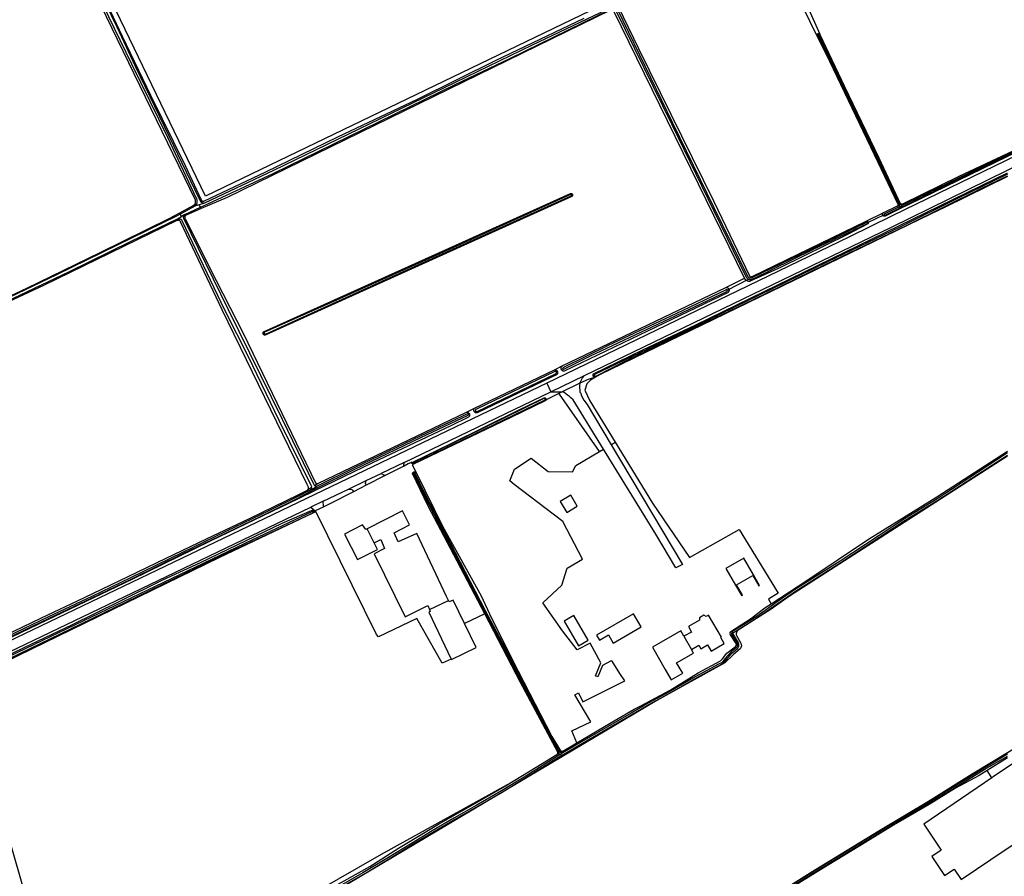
# Model space of a CAD drawing. Header units: metres. Extents: x 174423 to 175128, y 462196 to 462742.
# Tile 26 of 137: x 175054.81 to 175058.27, y 462716.99 to 462720. Entities that reach past the tile are written whole.
import ezdxf

# ---------------------------------------------------------------- set-up
doc = ezdxf.new("R2010")
doc.units = ezdxf.units.M
doc.layers.add('N-XX-AL-LIJN_0.20-G', color=7, linetype='Continuous', lineweight=25)

# ---------------------------------------------------------------- blocks, each defined once
blk = doc.blocks.new('Situatie')
at = {"lineweight": -3}
for p, q in [((-0.592, 5.7521), (-0.6012, 5.7487)), ((0.7001, 5.7739), (0.7039, 5.7758)), ((-0.6757, 5.7069), (-0.6784, 5.7108)), ((-0.6211, 5.7358), (-0.6757, 5.7069)), ((-0.6592, 5.7053), (-0.6041, 5.7315)), ((-0.602, 5.7271), (-0.6565, 5.702)), ((-0.6253, 5.7398), (-0.6178, 5.7426)), ((-0.6083, 5.7402), (-0.6211, 5.7358)), ((-0.6041, 5.7315), (-0.6083, 5.7402)), ((-0.602, 5.7271), (-0.6041, 5.7315)), ((1.8462, 5.7361), (1.8513, 5.7382)), ((1.8495, 5.7311), (1.8554, 5.734)), ((1.8554, 5.734), (1.8621, 5.7372)), ((1.8554, 5.734), (1.8574, 5.7299)), ((1.8562, 5.7403), (1.8636, 5.7431)), ((1.8574, 5.7299), (1.8587, 5.7274)), ((-0.6853, 5.6849), (-0.6761, 5.6904)), ((-0.6844, 5.6906), (-0.6704, 5.6987)), ((-0.6704, 5.6987), (-0.6757, 5.7069)), ((-0.6592, 5.7053), (-0.6704, 5.6987)), ((-0.6565, 5.702), (-0.6633, 5.698)), ((1.7985, 5.7045), (1.7402, 5.6769)), ((1.7402, 5.6769), (1.7428, 5.6786)), ((1.7944, 5.7026), (1.7985, 5.7045)), ((1.2423, 5.4496), (1.3087, 5.4816)), ((1.2469, 5.44), (1.322, 5.4787)), ((1.2469, 5.44), (1.2528, 5.4436)), ((-0.384, 5.287), (-0.3795, 5.2884)), ((0.6403, 5.1599), (0.6679, 5.1732)), ((0.6644, 5.1611), (0.6702, 5.1638)), ((0.6467, 5.153), (0.6501, 5.1547)), ((0.7763, 5.1378), (0.7807, 5.1394)), ((0.7298, 5.1122), (0.6678, 5.0822)), ((0.6099, 5.0585), (0.6078, 5.0575)), ((0.3307, 5.0109), (0.3591, 5.0246)), ((0.3376, 5.0036), (0.3412, 5.0051)), ((0.3578, 5.0138), (0.3624, 5.0157)), ((0.1118, 4.8344), (0.0314, 4.7957)), ((0.1429, 4.8318), (0.1412, 4.8311)), ((0.1461, 4.8006), (0.1473, 4.7978)), ((-0.2131, 4.7459), (-0.2274, 4.7369)), ((-0.2163, 4.7382), (-0.2054, 4.7441)), ((-0.2054, 4.7441), (-0.203, 4.7397)), ((-0.2026, 4.7527), (-0.191, 4.7599)), ((-0.0842, 4.7401), (-0.0215, 4.7702)), ((-0.2002, 4.7353), (-0.203, 4.7397)), ((-0.1725, 4.6976), (-0.2158, 4.6768)), ((-0.208, 4.6604), (-0.2036, 4.6631)), ((0.0064, 4.5511), (-0.0184, 4.6004)), ((0.2007, 4.3174), (0.2681, 4.3486)), ((1.0954, 4.2228), (1.1215, 4.177)), ((0.6559, 3.8113), (0.6491, 3.8069)), ((0.6627, 3.8086), (0.6514, 3.8019)), ((0.6692, 3.819), (0.6622, 3.8146)), ((0.67, 3.8129), (0.6627, 3.8086)), ((0.6627, 3.8086), (0.6654, 3.8044)), ((0.6654, 3.8044), (0.6682, 3.7999)), ((2.1769, 3.7254), (2.1606, 3.7506))]:
    blk.add_line(p, q, dxfattribs=at)
for points in [[(1.1181, 6.5927), (-0.5858, 5.7699), (-0.9787, 6.5856)], [(-0.9965, 6.5806), (-0.8793, 6.3325), (-0.7795, 6.1253), (-0.6574, 5.8777), (-0.6019, 5.7578), (-0.6017, 5.7572), (-0.6011, 5.7562), (-0.6004, 5.7552), (-0.5996, 5.7543), (-0.5987, 5.7536), (-0.5977, 5.753), (-0.5966, 5.7525), (-0.5955, 5.7522), (-0.5943, 5.752), (-0.5932, 5.752), (-0.592, 5.7521), (-0.3743, 5.8561), (-0.1213, 5.9792), (0.1592, 6.1109), (0.4348, 6.2479), (0.7443, 6.3955)], [(-1.569, 5.2806), (-1.2145, 5.447), (-0.9541, 5.5738), (-0.7138, 5.6915), (-0.6784, 5.7108), (-0.6253, 5.7398), (-0.6243, 5.7413), (-0.6233, 5.7428), (-0.6226, 5.7445), (-0.6219, 5.7462), (-0.6215, 5.748), (-0.6211, 5.7498), (-0.621, 5.7516), (-0.621, 5.7535), (-0.6211, 5.7553), (-0.6214, 5.7557), (-1.1883, 6.925)], [(-1.1791, 6.9314), (-1.177, 6.9253), (-1.0839, 6.7262), (-0.9067, 6.3609), (-0.8461, 6.2349), (-0.7203, 5.9781), (-0.6186, 5.763), (-0.6182, 5.7622), (-0.6175, 5.7602), (-0.6169, 5.7581), (-0.6165, 5.756), (-0.6163, 5.7539), (-0.6162, 5.7518), (-0.6163, 5.7497), (-0.6165, 5.7476), (-0.6169, 5.7455), (-0.6175, 5.7434), (-0.6178, 5.7426), (-0.6182, 5.7414), (-0.619, 5.7395), (-0.62, 5.7376), (-0.6211, 5.7358)], [(-0.5922, 5.7452), (-0.5942, 5.7451), (-0.5954, 5.7453), (-0.5966, 5.7456), (-0.5978, 5.746), (-0.5989, 5.7466), (-0.5999, 5.7474), (-0.6008, 5.7482), (-0.6012, 5.7487), (-0.6016, 5.7492), (-0.6022, 5.7502), (-0.6028, 5.7514), (-0.6089, 5.7617), (-0.7125, 5.9786), (-0.8322, 6.2256), (-0.8964, 6.364), (-1.0731, 6.7298), (-1.1626, 6.93), (-1.1708, 6.9493)], [(1.9012, 6.9455), (1.4011, 6.7074), (1.5298, 6.4373), (1.5729, 6.3393)], [(1.5729, 6.3393), (1.5734, 6.3384), (1.6588, 6.1581), (1.7805, 5.9052), (1.8552, 5.7444), (1.8565, 5.7438), (1.8579, 5.7433), (1.8593, 5.743), (1.8607, 5.7429), (1.8622, 5.7429), (1.8636, 5.7431), (1.865, 5.7434), (1.8664, 5.7439), (1.867, 5.7442), (2.063, 5.8403), (2.2322, 5.9196), (2.3964, 5.9974), (2.713, 6.1543), (2.7399, 6.1677), (2.7465, 6.1888), (2.7426, 6.2192), (2.2322, 6.6598), (1.9012, 6.9455)], [(1.5628, 6.335), (1.3908, 6.6863), (0.87, 6.4395), (0.8637, 6.4369)], [(-0.6041, 5.7315), (-0.5933, 5.7366), (-0.3484, 5.8501), (0.2916, 6.1624), (0.4834, 6.2536), (0.8428, 6.4298)], [(0.8546, 6.4247), (1.0525, 6.0216), (1.2004, 5.7188), (1.3143, 5.4858), (1.3152, 5.4844), (1.3162, 5.4831), (1.3174, 5.4819), (1.3187, 5.4808), (1.3201, 5.4798), (1.3216, 5.4789), (1.3231, 5.4782), (1.3247, 5.4777), (1.3264, 5.4773), (1.3281, 5.477), (1.3297, 5.477), (1.3314, 5.477), (1.3331, 5.4773), (1.3348, 5.4777), (1.3364, 5.4782), (1.5487, 5.5823), (1.74, 5.674), (1.7403, 5.6745), (1.7405, 5.6751), (1.7405, 5.6757), (1.7404, 5.6763), (1.7402, 5.6769), (1.7398, 5.6773), (1.7393, 5.6777), (1.7387, 5.6779), (1.7381, 5.678), (1.7375, 5.6779), (1.7369, 5.6776), (1.3364, 5.4839), (1.336, 5.4836), (1.3349, 5.4829), (1.3337, 5.4824), (1.3324, 5.482), (1.3311, 5.4818), (1.3297, 5.4817), (1.3284, 5.4818), (1.3271, 5.482), (1.3258, 5.4824), (1.3246, 5.4829), (1.3235, 5.4836), (1.3224, 5.4845), (1.3215, 5.4854), (1.2019, 5.7296), (1.0566, 6.0263), (0.8634, 6.4247)], [(0.8474, 6.437), (0.5616, 6.3005), (0.2916, 6.1696), (-0.3474, 5.8609), (-0.59, 5.7459), (-0.5922, 5.7452)], [(0.8637, 6.4369), (0.9357, 6.2887), (1.2001, 5.7512), (1.3253, 5.4901), (1.326, 5.4893), (1.3268, 5.4885), (1.3277, 5.4879), (1.3287, 5.4874), (1.3297, 5.4871), (1.3308, 5.4869), (1.3319, 5.4869), (1.333, 5.4871), (1.334, 5.4874), (1.3346, 5.4876), (1.7358, 5.6822), (1.7956, 5.7116), (1.7965, 5.7122), (1.7974, 5.7127), (1.7978, 5.7128), (1.8462, 5.7361), (1.8468, 5.7367), (1.8474, 5.7375), (1.8478, 5.7383), (1.8481, 5.7391), (1.8482, 5.74), (1.8482, 5.7409), (1.848, 5.7418), (1.8476, 5.7427), (1.8476, 5.7428), (1.7781, 5.8884), (1.6078, 6.2431), (1.5628, 6.335)], [(1.7428, 5.6786), (1.7431, 5.6776), (1.7432, 5.6767), (1.7431, 5.6757), (1.7429, 5.6748), (1.7425, 5.6739), (1.742, 5.673), (1.7414, 5.6724), (1.67, 5.6348), (1.4375, 5.5204), (1.328, 5.4709), (1.3264, 5.4707), (1.3248, 5.4706), (1.3232, 5.4706), (1.3216, 5.4708), (1.3201, 5.4712), (1.3186, 5.4718), (1.3172, 5.4724), (1.3158, 5.4733), (1.3145, 5.4742), (1.3134, 5.4753), (1.3123, 5.4765), (1.3115, 5.4776), (1.3087, 5.4816), (0.8489, 6.4206)], [(0.8375, 6.4236), (-0.5098, 5.7657), (-0.602, 5.7271)], [(1.5628, 6.335), (1.5628, 6.3351), (1.5627, 6.336), (1.5628, 6.337), (1.563, 6.3379), (1.5634, 6.3388), (1.5639, 6.3395), (1.5646, 6.3402), (1.5654, 6.3408), (1.5662, 6.3412), (1.5671, 6.3415), (1.568, 6.3416), (1.569, 6.3416), (1.5699, 6.3414), (1.5708, 6.3411), (1.5716, 6.3406), (1.5723, 6.34), (1.5729, 6.3393)], [(1.8621, 5.7372), (1.8615, 5.7373), (1.8601, 5.7378), (1.8589, 5.7384), (1.8577, 5.7391), (1.8566, 5.74), (1.8562, 5.7403), (1.8556, 5.741), (1.8547, 5.742), (1.8514, 5.7492), (1.6992, 6.0685), (1.5708, 6.3371), (1.5705, 6.3374), (1.57, 6.3378), (1.5694, 6.338), (1.5687, 6.3381), (1.5681, 6.3381), (1.5675, 6.3379), (1.5669, 6.3375), (1.5665, 6.337), (1.5662, 6.3365), (1.566, 6.3358), (1.566, 6.3352), (1.5922, 6.282), (1.7215, 6.0116), (1.8499, 5.7425), (1.8501, 5.7422), (1.8507, 5.741), (1.8511, 5.7398), (1.8513, 5.7385), (1.8513, 5.7382), (1.8514, 5.7372), (1.8513, 5.7359), (1.8511, 5.7346), (1.8507, 5.7334), (1.8502, 5.7322), (1.8495, 5.7311)], [(0.7763, 5.1378), (0.7761, 5.1384), (0.7758, 5.1395), (0.7757, 5.1406), (0.7758, 5.1416), (0.776, 5.1427), (0.7763, 5.1437), (0.7768, 5.1447), (0.7775, 5.1455), (0.9512, 5.2297), (1.1376, 5.3177), (2.2322, 5.852)], [(0.7807, 5.1394), (0.7811, 5.1387), (0.7817, 5.1382), (0.7823, 5.1378), (0.783, 5.1375), (0.7838, 5.1374), (0.7846, 5.1375), (0.7853, 5.1377), (0.7855, 5.1378), (0.8984, 5.1944), (1.0977, 5.2909), (1.3373, 5.406), (1.5917, 5.5297), (1.8773, 5.6671), (2.1397, 5.7974), (2.2322, 5.8414)], [(2.2322, 5.8469), (2.0571, 5.7617), (1.8541, 5.6609), (1.5997, 5.5387), (1.4057, 5.4445), (1.1788, 5.3347), (0.9667, 5.2324), (0.7807, 5.143), (0.7804, 5.1423), (0.7802, 5.1416), (0.7802, 5.1408), (0.7804, 5.1401), (0.7807, 5.1394)], [(1.8574, 5.7299), (1.9043, 5.7532), (2.2322, 5.9125), (2.6336, 6.1091), (2.7157, 6.1474), (2.7161, 6.1477), (2.7164, 6.1482), (2.7165, 6.1487), (2.7165, 6.1492), (2.7164, 6.1497), (2.7161, 6.1502), (2.7157, 6.1505), (2.7152, 6.1507), (2.7146, 6.1508), (2.7141, 6.1507), (2.634, 6.1124), (2.4681, 6.0304), (2.2322, 5.9169), (1.8806, 5.7461), (1.8621, 5.7372)], [(2.719, 6.1506), (2.7191, 6.1497), (2.719, 6.1489), (2.7188, 6.148), (2.7184, 6.1472), (2.7179, 6.1465), (2.7173, 6.1458), (2.7167, 6.1454), (2.6862, 6.1318), (2.2322, 5.9099), (1.8837, 5.7395), (1.8587, 5.7274)], [(2.6992, 6.1238), (1.8706, 5.722), (1.8242, 5.6996), (1.6768, 5.6268), (0.679, 5.1448), (0.6129, 5.1131), (-1.3994, 4.1472), (-2.0137, 3.8493), (-2.0863, 3.8167), (-2.0879, 3.821), (-2.1228, 3.8058), (-2.1296, 3.803)], [(0.7298, 5.1122), (0.7298, 5.1122), (0.7365, 5.1265), (0.7386, 5.131), (0.7461, 5.14), (1.8242, 5.6616), (2.2322, 5.8611), (2.7142, 6.0967)], [(0.854, 4.905), (0.9844, 4.6913), (1.1153, 4.5002), (1.2057, 4.5509), (1.2894, 4.5979), (1.4264, 4.3742), (1.3926, 4.3534), (1.4016, 4.3374), (1.5309, 4.4219), (1.7443, 4.5638), (1.9839, 4.7131), (2.2322, 4.8738)], [(2.2322, 5.8394), (2.0129, 5.7317), (1.9619, 5.7068), (0.7983, 5.142), (0.7842, 5.1334)], [(-0.384, 5.287), (-0.3841, 5.288), (-0.3841, 5.289), (-0.3839, 5.29), (-0.3836, 5.291), (-0.3831, 5.2919), (-0.3825, 5.2928), (-0.3823, 5.293), (0.6964, 5.7792), (0.6973, 5.7795), (0.6982, 5.7796), (0.6991, 5.7797), (0.7001, 5.7795), (0.7009, 5.7792), (0.7018, 5.7787), (0.7025, 5.7782), (0.7031, 5.7775), (0.7036, 5.7767), (0.7039, 5.7758)], [(-0.6083, 5.7402), (-0.6078, 5.7404), (-0.5922, 5.7452)], [(0.7039, 5.7758), (0.7041, 5.7749), (0.7042, 5.774), (0.704, 5.773), (0.7037, 5.7721), (0.7033, 5.7713), (0.7028, 5.7706), (0.7021, 5.7699), (0.7015, 5.7695), (-0.3762, 5.2817), (-0.3773, 5.2816), (-0.3783, 5.2817), (-0.3793, 5.2819), (-0.3803, 5.2823), (-0.3812, 5.2828), (-0.382, 5.2834), (-0.3827, 5.2842), (-0.3833, 5.285), (-0.3837, 5.286), (-0.384, 5.287)], [(-0.3795, 5.2884), (-0.3792, 5.2876), (-0.3788, 5.2869), (-0.3782, 5.2863), (-0.3775, 5.2858), (-0.3768, 5.2855), (-0.3759, 5.2853), (-0.2546, 5.3399), (0.2236, 5.5564), (0.6986, 5.7708), (0.6988, 5.7708), (0.6993, 5.7711), (0.6998, 5.7716), (0.7001, 5.7721), (0.7003, 5.7727), (0.7003, 5.7733), (0.7001, 5.7739), (0.6999, 5.7745), (0.6994, 5.7749), (0.6989, 5.7753), (0.6983, 5.7755), (0.6977, 5.7755), (0.6971, 5.7754), (0.2236, 5.5615), (-0.1491, 5.3939), (-0.379, 5.292), (-0.3792, 5.2916), (-0.3795, 5.2908), (-0.3797, 5.29), (-0.3797, 5.2892), (-0.3795, 5.2884)], [(1.7944, 5.7026), (1.794, 5.7032), (1.7936, 5.7041), (1.7933, 5.7051), (1.7932, 5.7061), (1.7932, 5.7072), (1.7934, 5.7082), (1.7938, 5.7092), (1.7943, 5.7101), (1.7949, 5.7109), (1.7956, 5.7116)], [(1.8587, 5.7274), (1.802, 5.7), (1.801, 5.6998), (1.8, 5.6997), (1.799, 5.6997), (1.798, 5.7), (1.797, 5.7003), (1.7961, 5.7009), (1.7953, 5.7015), (1.7946, 5.7023), (1.7944, 5.7026)], [(1.8495, 5.7311), (1.7995, 5.7071), (1.7991, 5.7067), (1.7987, 5.7061), (1.7985, 5.7055), (1.7984, 5.7048), (1.7985, 5.7045), (1.7985, 5.7042), (1.7988, 5.7036), (1.7992, 5.7031), (1.7997, 5.7026), (1.8003, 5.7024), (1.801, 5.7023), (1.8016, 5.7023), (1.8022, 5.7025), (1.8028, 5.7028), (1.8574, 5.7299)], [(-1.3221, 4.2116), (-1.165, 4.2864), (-1.0118, 4.3596), (-0.8581, 4.4335), (-0.7248, 4.497), (-0.5831, 4.565), (-0.4315, 4.6372), (-0.2607, 4.7198), (-0.2324, 4.7338), (-0.2274, 4.7369), (-0.2265, 4.738), (-0.2257, 4.7391), (-0.2251, 4.7404), (-0.2247, 4.7417), (-0.2244, 4.743), (-0.2242, 4.7444), (-0.2242, 4.7457), (-0.2244, 4.7471), (-0.2291, 4.7566), (-0.5272, 5.3711), (-0.6736, 5.6801), (-0.6739, 5.6806), (-0.6745, 5.6816), (-0.6753, 5.6826), (-0.6762, 5.6834), (-0.6771, 5.6841), (-0.6782, 5.6847), (-0.6794, 5.6851), (-0.6805, 5.6854), (-0.6817, 5.6855), (-0.683, 5.6854), (-0.6842, 5.6852), (-0.6853, 5.6849), (-0.6864, 5.6844), (-1.1552, 5.4558), (-1.6795, 5.2123)], [(-0.6757, 5.7069), (-0.688, 5.7003), (-1.1096, 5.4931), (-1.5516, 5.2825)], [(-1.4815, 5.3074), (-1.0667, 5.5046), (-0.847, 5.6115), (-0.6844, 5.6906)], [(-0.6844, 5.6906), (-0.6833, 5.6908), (-0.6818, 5.6911), (-0.6803, 5.6911), (-0.6788, 5.691), (-0.6774, 5.6907), (-0.6761, 5.6904), (-0.6759, 5.6903), (-0.6746, 5.6897), (-0.6733, 5.689), (-0.672, 5.6882), (-0.6709, 5.6872), (-0.6699, 5.6861), (-0.669, 5.6849), (-0.519, 5.37), (-0.4358, 5.2064), (-0.328, 4.9821), (-0.216, 4.7541), (-0.2136, 4.7496), (-0.2135, 4.7492), (-0.2132, 4.7479), (-0.213, 4.7466), (-0.2131, 4.7459), (-0.2131, 4.7452), (-0.2133, 4.7439), (-0.2136, 4.7426), (-0.2141, 4.7414), (-0.2147, 4.7402), (-0.2155, 4.7392), (-0.2163, 4.7382)], [(-0.1941, 4.7501), (-0.1947, 4.75), (-0.1959, 4.7499), (-0.1971, 4.75), (-0.1983, 4.7502), (-0.1995, 4.7506), (-0.2006, 4.7511), (-0.2016, 4.7518), (-0.2025, 4.7525), (-0.2026, 4.7527), (-0.2033, 4.7534), (-0.2057, 4.7577), (-0.3156, 4.9846), (-0.5067, 5.3726), (-0.6623, 5.6919), (-0.6624, 5.6921), (-0.6629, 5.6933), (-0.6632, 5.6946), (-0.6633, 5.6959), (-0.6633, 5.6973), (-0.6633, 5.698), (-0.6632, 5.6986), (-0.6629, 5.6999), (-0.6624, 5.7011), (-0.6618, 5.7023), (-0.6611, 5.7034), (-0.6602, 5.7044), (-0.6592, 5.7053)], [(-0.6565, 5.702), (-0.6573, 5.701), (-0.658, 5.6999), (-0.6585, 5.6988), (-0.6588, 5.6975), (-0.6591, 5.6963), (-0.6591, 5.695), (-0.659, 5.6938), (-0.6587, 5.6926), (-0.6583, 5.6914), (-0.6577, 5.6902), (-0.657, 5.6892), (-0.5723, 5.5192), (-0.4533, 5.2881), (-0.1999, 4.7629), (-0.1992, 4.762), (-0.1984, 4.7612), (-0.1974, 4.7606), (-0.1964, 4.7601), (-0.1954, 4.7598), (-0.1943, 4.7596), (-0.1932, 4.7595), (-0.192, 4.7596), (-0.191, 4.7599)], [(1.7358, 5.6822), (1.7367, 5.6823), (1.7377, 5.6824), (1.7386, 5.6822), (1.7395, 5.6819), (1.7404, 5.6815), (1.7412, 5.6809), (1.7418, 5.6802), (1.7424, 5.6794), (1.7428, 5.6786)], [(0.6654, 3.8044), (0.7383, 3.8475), (0.9121, 3.9481), (0.9721, 3.9831), (1.0518, 4.0268), (1.129, 4.0713), (1.2173, 4.1196), (1.2325, 4.1272), (1.2434, 4.1403), (1.2652, 4.1647), (1.2827, 4.1792), (1.2842, 4.1809), (1.2853, 4.1826), (1.2863, 4.1844), (1.2871, 4.1863), (1.2877, 4.1883), (1.288, 4.1903), (1.2882, 4.1924), (1.2881, 4.1945), (1.2879, 4.1965), (1.2874, 4.1985), (1.2868, 4.2003), (1.269, 4.2295), (1.2685, 4.2303), (1.2683, 4.2309), (1.2681, 4.2315), (1.268, 4.2321), (1.268, 4.2327), (1.2681, 4.2333), (1.2682, 4.2339), (1.2684, 4.2345), (1.2687, 4.235), (1.2691, 4.2355), (1.2695, 4.2359), (1.2699, 4.2363), (1.2705, 4.2367), (1.2711, 4.237), (1.2721, 4.2373), (1.3539, 4.2887), (1.4259, 4.3397), (1.4906, 4.3839), (1.6466, 4.4826), (1.8733, 4.6314), (1.9874, 4.7015), (2.1268, 4.7917), (2.2322, 4.8595)], [(2.2322, 4.8675), (2.124, 4.7959), (1.9847, 4.7057), (1.8706, 4.6357), (1.6439, 4.4868), (1.4878, 4.3881), (1.4231, 4.3438), (1.3511, 4.2929), (1.2699, 4.2419), (1.2691, 4.2416), (1.268, 4.241), (1.2669, 4.2404), (1.266, 4.2395), (1.2651, 4.2386), (1.2644, 4.2376), (1.2639, 4.2365), (1.2634, 4.2353), (1.2631, 4.2341), (1.263, 4.2328), (1.263, 4.2316), (1.2632, 4.2304), (1.2636, 4.2292), (1.2641, 4.228), (1.2647, 4.2269), (1.2823, 4.1981), (1.2826, 4.1971), (1.2829, 4.1956), (1.2831, 4.1941), (1.2832, 4.1925), (1.2831, 4.191), (1.2828, 4.1895), (1.2824, 4.188), (1.2818, 4.1865), (1.281, 4.1852), (1.2802, 4.1839), (1.2792, 4.1827), (1.2617, 4.1683), (1.2396, 4.1436), (1.2293, 4.1312), (1.2149, 4.124), (1.1265, 4.0756), (1.0475, 4.0302), (0.9697, 3.9875), (0.9096, 3.9525), (0.7357, 3.8518), (0.67, 3.8129)], [(0.6644, 5.1611), (0.6639, 5.1623), (0.6637, 5.1635), (0.6635, 5.1648), (0.6636, 5.166), (0.6638, 5.1672), (0.6641, 5.1684), (0.6646, 5.1696), (0.6653, 5.1706), (0.666, 5.1716), (0.6669, 5.1724), (0.6679, 5.1732), (1.2423, 5.4496), (1.2428, 5.4496), (1.244, 5.4496), (1.2453, 5.4495), (1.2466, 5.4491), (1.2478, 5.4487), (1.2489, 5.448), (1.25, 5.4473), (1.2509, 5.4464), (1.2517, 5.4454), (1.2524, 5.4443), (1.2528, 5.4436)], [(1.2528, 5.4436), (1.253, 5.4432), (1.2534, 5.442), (1.2537, 5.4407), (1.2538, 5.4394), (1.2537, 5.4381), (1.2535, 5.4369), (1.2531, 5.4356), (1.2526, 5.4344), (1.2519, 5.4333), (1.2511, 5.4323), (1.2502, 5.4314), (0.9674, 5.296), (0.6745, 5.1548), (0.6733, 5.1548), (0.672, 5.155), (0.6708, 5.1553), (0.6696, 5.1558), (0.6685, 5.1564), (0.6674, 5.1571), (0.6665, 5.158), (0.6657, 5.1589), (0.665, 5.16), (0.6644, 5.1611)], [(0.6702, 5.1638), (0.6705, 5.1632), (0.6709, 5.1627), (0.6715, 5.1623), (0.6721, 5.1621), (0.6727, 5.162), (0.6734, 5.1621), (0.7669, 5.2092), (1.0236, 5.33), (1.2456, 5.4351), (1.2457, 5.4351), (1.2463, 5.4355), (1.2468, 5.436), (1.2472, 5.4366), (1.2475, 5.4373), (1.2476, 5.438), (1.2475, 5.4387), (1.2473, 5.4394), (1.2469, 5.44), (1.2464, 5.4405), (1.2458, 5.4409), (1.2452, 5.4412), (1.2445, 5.4413), (1.2437, 5.4412), (1.0672, 5.3561), (0.8285, 5.2453), (0.672, 5.1673), (0.6716, 5.1671), (0.671, 5.1668), (0.6706, 5.1663), (0.6702, 5.1657), (0.6701, 5.1651), (0.6701, 5.1645), (0.6702, 5.1638)], [(2.2322, 4.856), (2.2072, 4.8394), (1.4668, 4.3638), (1.4024, 4.3179), (1.2856, 4.244), (1.2855, 4.2439), (1.2843, 4.2428), (1.2831, 4.2415), (1.2821, 4.2402), (1.2812, 4.2388), (1.2805, 4.2373), (1.2799, 4.2357), (1.2795, 4.2341), (1.2792, 4.2325), (1.2791, 4.2308), (1.2791, 4.2291), (1.2793, 4.2275), (1.2796, 4.2258), (1.2951, 4.199), (1.2971, 4.1896), (1.2957, 4.1829), (1.2937, 4.1795), (1.2682, 4.1573), (1.2387, 4.1291), (1.0005, 3.9973), (0.6682, 3.7999), (-0.2036, 3.282)], [(0.3578, 5.0138), (0.3573, 5.015), (0.357, 5.0162), (0.3568, 5.0175), (0.3568, 5.0187), (0.357, 5.02), (0.3573, 5.0212), (0.3578, 5.0224), (0.3584, 5.0235), (0.3591, 5.0246), (0.6403, 5.1599), (0.6405, 5.1599), (0.6418, 5.1599), (0.6431, 5.1597), (0.6443, 5.1594), (0.6455, 5.159), (0.6466, 5.1584), (0.6476, 5.1576), (0.6486, 5.1567), (0.6494, 5.1557), (0.6501, 5.1547)], [(0.6501, 5.1547), (0.6506, 5.1535), (0.651, 5.1523), (0.6512, 5.1511), (0.6513, 5.1498), (0.6512, 5.1485), (0.651, 5.1473), (0.6506, 5.146), (0.6501, 5.1449), (0.6494, 5.1438), (0.6486, 5.1428), (0.6476, 5.1419), (0.6273, 5.1321), (0.3686, 5.008), (0.3684, 5.0079), (0.3671, 5.0079), (0.3658, 5.008), (0.3645, 5.0083), (0.3633, 5.0087), (0.3621, 5.0092), (0.361, 5.0099), (0.36, 5.0107), (0.3592, 5.0116), (0.3584, 5.0127), (0.3578, 5.0138)], [(0.6467, 5.153), (0.6462, 5.1536), (0.6455, 5.154), (0.6447, 5.1543), (0.6439, 5.1545), (0.6431, 5.1545), (0.6423, 5.1544), (0.6416, 5.154), (0.3657, 5.0213), (0.3652, 5.0212), (0.3645, 5.0208), (0.3638, 5.0203), (0.3632, 5.0197), (0.3627, 5.019), (0.3624, 5.0182), (0.3623, 5.0174), (0.3623, 5.0165), (0.3624, 5.0157), (0.3627, 5.0149), (0.3632, 5.0142), (0.3638, 5.0135), (0.3644, 5.013), (0.3652, 5.0127), (0.366, 5.0125), (0.3669, 5.0124), (0.3677, 5.0125), (0.3685, 5.0128), (0.6458, 5.1469), (0.6461, 5.1471), (0.6467, 5.1477), (0.6472, 5.1484), (0.6475, 5.1491), (0.6476, 5.1499), (0.6476, 5.1508), (0.6475, 5.1516), (0.6472, 5.1523), (0.6467, 5.153)], [(0.6129, 5.1131), (0.6275, 5.0826), (0.7461, 5.14)], [(0.7842, 5.1334), (0.7587, 5.1261), (0.7298, 5.1122), (0.7286, 5.1032), (0.7298, 5.081), (0.7324, 5.0772), (0.7342, 5.07), (0.7432, 5.053), (0.7548, 5.0382), (0.8394, 4.8962), (0.854, 4.905)], [(0.7842, 5.1334), (0.7666, 5.1228), (0.7542, 5.1103), (0.7475, 5.0884), (0.7648, 5.0511), (0.854, 4.905)], [(0.7842, 5.1334), (0.7836, 5.1334), (0.7825, 5.1334), (0.7814, 5.1336), (0.7804, 5.1339), (0.7794, 5.1343), (0.7785, 5.1349), (0.7777, 5.1357), (0.777, 5.1365), (0.7765, 5.1374), (0.7763, 5.1378)], [(0.1114, 4.8213), (0.1118, 4.8344), (0.6275, 5.0826), (0.6461, 5.0827), (0.6644, 5.0828), (0.6678, 5.0822)], [(0.6561, 5.0765), (0.6107, 5.0546), (0.6105, 5.0537), (0.6101, 5.0528), (0.6098, 5.0521), (0.4873, 4.9926), (0.2861, 4.8961), (0.1448, 4.8281), (0.1404, 4.826), (0.1539, 4.7985), (0.2467, 4.6099), (0.3822, 4.3646), (0.4186, 4.2866), (0.5128, 4.1005), (0.6314, 3.8707), (0.6612, 3.8198), (0.6624, 3.8193), (0.6635, 3.8189), (0.6648, 3.8186), (0.666, 3.8185), (0.6673, 3.8186), (0.6685, 3.8188), (0.6692, 3.819), (0.7129, 3.8454), (0.719, 3.8489), (0.713, 3.8627), (0.7011, 3.8905), (0.7686, 3.9222), (0.7117, 4.0175), (0.725, 4.0237), (0.7397, 3.9922), (0.8877, 4.0668), (0.8705, 4.0916), (0.8427, 4.1352), (0.8398, 4.137), (0.8091, 4.1201), (0.7928, 4.0798), (0.7842, 4.0841), (0.8034, 4.1294), (0.7658, 4.1988), (0.72, 4.1749), (0.6681, 4.2424), (0.5993, 4.3403), (0.6667, 4.4024), (0.6853, 4.462), (0.7382, 4.4937), (0.6694, 4.626), (0.4987, 4.757), (0.4835, 4.7695), (0.5, 4.8099), (0.5589, 4.8489), (0.6184, 4.8024), (0.7038, 4.8006), (0.7157, 4.8231), (0.799, 4.8721)], [(0.1412, 4.8327), (0.1413, 4.833), (0.1416, 4.8337), (0.142, 4.8344), (0.1424, 4.8347), (0.2743, 4.8999), (0.5191, 5.0202), (0.6041, 5.0616), (0.6051, 5.0616), (0.606, 5.0614), (0.607, 5.0611), (0.6079, 5.0606), (0.6087, 5.06), (0.6093, 5.0593), (0.6099, 5.0585)], [(0.1429, 4.8318), (0.1431, 4.8314), (0.1434, 4.831), (0.1439, 4.8307), (0.1444, 4.8306), (0.1449, 4.8306), (0.1453, 4.8308), (0.3902, 4.9488), (0.6075, 5.0539), (0.6079, 5.0545), (0.6081, 5.0553), (0.6082, 5.056), (0.6081, 5.0568), (0.6078, 5.0575), (0.6074, 5.0582), (0.6069, 5.0588), (0.6063, 5.0592), (0.6056, 5.0596), (0.3289, 4.9245), (0.1439, 4.8337), (0.1437, 4.8336), (0.1433, 4.8333), (0.143, 4.8328), (0.1429, 4.8324), (0.1429, 4.8318)], [(0.6099, 5.0585), (0.6103, 5.0576), (0.6106, 5.0566), (0.6107, 5.0557), (0.6107, 5.0547), (0.6107, 5.0546)], [(0.799, 4.8721), (0.8128, 4.8803), (0.7054, 5.054), (0.6976, 5.0606), (0.6934, 5.066), (0.6866, 5.0704), (0.674, 5.0802), (0.6688, 5.082), (0.6678, 5.0822), (0.6561, 5.0765)], [(0.799, 4.8721), (0.6575, 5.0745), (0.6561, 5.0765)], [(-0.203, 4.7397), (-0.1942, 4.7445), (-0.0614, 4.8108), (0.1703, 4.9221), (0.337, 5.0004), (0.3376, 5.0018), (0.3378, 5.0027), (0.3376, 5.0036), (0.3368, 5.0045), (0.336, 5.0048), (0.3348, 5.0049), (0.1682, 4.9267), (-0.0636, 4.8153), (-0.1941, 4.7501)], [(0.3412, 5.0051), (0.3414, 5.0047), (0.3417, 5.0035), (0.3419, 5.0022), (0.342, 5.001), (0.3419, 4.9997), (0.3416, 4.9985), (0.3412, 4.9973), (0.3406, 4.9962), (0.3399, 4.9952), (0.3391, 4.9942), (0.3381, 4.9934), (0.2755, 4.9633), (0.0009, 4.8325), (-0.2002, 4.7353)], [(-0.191, 4.7599), (-0.1899, 4.7603), (-0.1895, 4.7606), (0.3307, 5.0109), (0.3315, 5.011), (0.3328, 5.011), (0.334, 5.0108), (0.3352, 5.0105), (0.3364, 5.0101), (0.3375, 5.0095), (0.3385, 5.0087), (0.3394, 5.0078), (0.3402, 5.0069), (0.3408, 5.0058), (0.3412, 5.0051)], [(0.8394, 4.8962), (1.0904, 4.4747), (1.067, 4.4639), (0.997, 4.582), (0.8128, 4.8803)], [(1.3436, 3.2597), (1.5345, 3.3807), (1.7334, 3.5027), (1.9331, 3.6207), (2.0405, 3.6863), (2.1525, 3.7556), (2.2322, 3.8015)], [(2.2322, 3.8087), (2.1505, 3.759), (2.0384, 3.6897), (1.931, 3.6242), (1.7314, 3.5061), (1.5324, 3.3841), (1.3415, 3.2631)], [(2.2322, 3.7956), (2.1606, 3.7506)], [(0.1448, 4.8281), (0.144, 4.8282), (0.1433, 4.8285), (0.1426, 4.8289), (0.142, 4.8294), (0.1416, 4.83), (0.1413, 4.8307), (0.1412, 4.8311), (0.1411, 4.8315), (0.1411, 4.8323), (0.1412, 4.8327), (0.1383, 4.8308), (0.1384, 4.8345), (0.1258, 4.8286), (0.1116, 4.8214), (0.1114, 4.8213), (0.0433, 4.7867), (-0.0215, 4.7537), (-0.0655, 4.7313), (-0.1514, 4.6876), (-0.1708, 4.6777), (-0.1725, 4.6768), (-0.2007, 4.6634), (-0.1986, 4.6611)], [(-0.0215, 4.7537), (-0.0244, 4.76), (-0.0215, 4.7702), (0.0314, 4.7957), (0.0396, 4.7908), (0.0406, 4.7902), (0.0433, 4.7867)], [(0.3955, 4.3019), (0.2868, 4.5096), (0.1967, 4.6798), (0.1415, 4.7955), (0.1418, 4.7965), (0.1423, 4.7974), (0.1429, 4.7983), (0.1437, 4.7991), (0.1445, 4.7998), (0.1454, 4.8003), (0.1461, 4.8006), (0.1464, 4.8007), (0.1475, 4.8009), (0.1485, 4.801), (0.1496, 4.8009), (0.1507, 4.8007), (0.1517, 4.8003), (0.1526, 4.7998), (0.1534, 4.7991), (0.1539, 4.7985)], [(0.67, 3.8129), (0.6693, 3.8128), (0.668, 3.8128), (0.6667, 3.8129), (0.6654, 3.8131), (0.6642, 3.8135), (0.663, 3.8141), (0.6622, 3.8146), (0.6618, 3.8148), (0.6608, 3.8156), (0.6599, 3.8165), (0.6552, 3.8242), (0.5986, 3.9295), (0.5157, 4.0893), (0.3982, 4.3125), (0.2746, 4.5505), (0.1862, 4.7226), (0.15, 4.7972), (0.1491, 4.7977), (0.1481, 4.7979), (0.1473, 4.7978), (0.1463, 4.7973), (0.1456, 4.7963), (0.1454, 4.7952), (0.1817, 4.7204), (0.2702, 4.5482), (0.3938, 4.3101), (0.5113, 4.087), (0.5942, 3.9271), (0.6545, 3.815), (0.6545, 3.815), (0.6551, 3.814), (0.6556, 3.8128), (0.6559, 3.8117), (0.6559, 3.8113), (0.6561, 3.8105), (0.656, 3.8093), (0.6559, 3.8081), (0.6556, 3.8069), (0.6551, 3.8058), (0.6545, 3.8047), (0.6538, 3.8038), (0.6514, 3.8019)], [(-0.2054, 4.7441), (-0.1965, 4.7489), (-0.1941, 4.7501)], [(-0.2002, 4.7353), (-0.2607, 4.7061), (-0.5703, 4.5575), (-0.8449, 4.4231), (-1.1441, 4.279), (-1.5757, 4.0727)], [(-0.2163, 4.7382), (-0.2658, 4.7115), (-0.3642, 4.6642), (-0.5142, 4.5915), (-0.6671, 4.518), (-0.8494, 4.4284), (-0.9862, 4.3626), (-1.1382, 4.291), (-1.3172, 4.2057)], [(-1.315, 4.2011), (-1.136, 4.2865), (-0.984, 4.358), (-0.8473, 4.424), (-0.6649, 4.5135), (-0.512, 4.587), (-0.3618, 4.6598), (-0.2635, 4.707), (-0.203, 4.7397)], [(-0.1708, 4.6777), (-0.1711, 4.6818), (-0.1725, 4.6976), (-0.0842, 4.7401), (-0.0724, 4.7392), (-0.0708, 4.7377), (-0.0694, 4.7362), (-0.0655, 4.7313)], [(0.7204, 4.6805), (0.6973, 4.7187), (0.6603, 4.6963), (0.6834, 4.6581), (0.7204, 4.6805)], [(-1.4521, 4.056), (-1.4518, 4.0658), (-1.4516, 4.0748), (-1.4514, 4.076), (-1.4496, 4.0852), (-0.96, 4.319), (-0.2158, 4.6768), (-0.2007, 4.6634)], [(-1.3939, 4.1019), (-1.2208, 4.1846), (-1.0556, 4.2635), (-0.8896, 4.3455), (-0.7362, 4.4209), (-0.6042, 4.4821), (-0.4754, 4.5445), (-0.3172, 4.6211), (-0.2111, 4.6663), (-0.2104, 4.6666), (-0.2095, 4.6668), (-0.2086, 4.6668), (-0.2076, 4.6667), (-0.2067, 4.6664), (-0.2059, 4.666), (-0.2051, 4.6654), (-0.2045, 4.6647), (-0.204, 4.6639), (-0.2036, 4.6631)], [(-0.208, 4.6604), (-0.2085, 4.6609), (-0.209, 4.6612), (-0.2096, 4.6614), (-0.4209, 4.5624), (-0.7073, 4.4254), (-0.9879, 4.2907), (-1.3056, 4.1372)], [(-1.2747, 4.1452), (-0.9874, 4.2846), (-0.5353, 4.503), (-0.2096, 4.6562), (-0.2079, 4.6574), (-0.2076, 4.658), (-0.2075, 4.6586), (-0.2075, 4.6593), (-0.2077, 4.6599), (-0.208, 4.6604)], [(0.2773, 4.1423), (0.2451, 4.1287), (0.1564, 4.2855), (0.0215, 4.2212), (0.0152, 4.2293), (-0.1986, 4.6611), (-0.204, 4.6585), (-0.5372, 4.5002), (-1.4368, 4.0621)], [(-0.2036, 4.6631), (-0.2034, 4.6622), (-0.2033, 4.6612), (-0.2034, 4.6603), (-0.2036, 4.6594), (-0.204, 4.6585)], [(0.2681, 4.3486), (0.2606, 4.3632), (0.156, 4.5846), (0.0906, 4.5552), (0.0766, 4.5871), (0.1309, 4.6149), (0.1058, 4.664), (-0.0184, 4.6004)], [(-0.0184, 4.6004), (-0.0226, 4.5982), (-0.0344, 4.6145), (-0.0976, 4.5821), (-0.0517, 4.4924), (0.018, 4.5281), (0.0064, 4.5511)], [(0.0064, 4.5511), (0.03, 4.5632), (0.0428, 4.531), (0.0066, 4.513), (0.1154, 4.2912), (0.1952, 4.331), (0.2007, 4.3174)], [(1.2795, 4.4039), (1.337, 4.4371), (1.3584, 4.4004), (1.361, 4.4019), (1.3396, 4.4386), (1.3053, 4.4976), (1.2428, 4.4612), (1.2769, 4.4024), (1.2982, 4.3656), (1.3008, 4.3671), (1.2795, 4.4039)], [(0.2007, 4.3174), (0.2034, 4.3106), (0.1982, 4.3082), (0.2773, 4.1423), (0.2778, 4.1412), (0.3652, 4.1836), (0.3242, 4.2675), (0.2838, 4.35), (0.2706, 4.3436), (0.2681, 4.3486)], [(0.719, 3.8489), (0.8358, 3.917), (0.9201, 3.9664), (0.9438, 3.9783), (1.0472, 4.0334), (1.1458, 4.0939), (1.2243, 4.1363), (1.231, 4.1437), (1.2458, 4.1639), (1.276, 4.1867), (1.2763, 4.1869), (1.2771, 4.1878), (1.2779, 4.1888), (1.2785, 4.1898), (1.279, 4.1909), (1.2794, 4.1921), (1.2795, 4.1933), (1.2796, 4.1946), (1.2794, 4.1958), (1.2791, 4.197), (1.2787, 4.1981), (1.2585, 4.2283), (1.2579, 4.2293), (1.2575, 4.2304), (1.2572, 4.2315), (1.2571, 4.2327), (1.2572, 4.2338), (1.2574, 4.235), (1.2577, 4.2361), (1.2582, 4.2371), (1.2589, 4.2381), (1.2596, 4.239), (1.2605, 4.2397), (1.333, 4.2868), (1.3746, 4.3197), (1.3801, 4.3233), (1.4016, 4.3374)], [(0.4739, 3.7003), (0.5762, 3.7629), (0.6491, 3.8069), (0.6493, 3.807), (0.6501, 3.8079), (0.6508, 3.8088), (0.6513, 3.8098), (0.6518, 3.8109), (0.6521, 3.812), (0.6522, 3.8132), (0.6522, 3.8144), (0.6521, 3.8155), (0.5212, 4.0608), (0.3955, 4.3019), (0.3242, 4.2675)], [(0.7242, 4.1891), (0.759, 4.2093), (0.7089, 4.2959), (0.6742, 4.2757), (0.7242, 4.1891)], [(0.7983, 4.2089), (0.8307, 4.2276), (0.8471, 4.1991), (0.9446, 4.2559), (0.9182, 4.3017), (0.7883, 4.2263), (0.7983, 4.2089)], [(1.1215, 4.177), (1.1478, 4.192), (1.1552, 4.1791), (1.1784, 4.1923), (1.1909, 4.1709), (1.2367, 4.1975), (1.2244, 4.2186), (1.2269, 4.22), (1.1817, 4.2976), (1.173, 4.2925), (1.1653, 4.2967), (1.1501, 4.2878), (1.1499, 4.2791), (1.1109, 4.2568), (1.1217, 4.2378), (1.0954, 4.2228)], [(1.354, 3.2753), (1.5571, 3.4031), (1.7804, 3.5394), (1.9549, 3.643), (2.1081, 3.7388), (2.2322, 3.8143), (2.5307, 3.9969), (2.7674, 4.1387), (2.791, 4.1525), (2.9146, 4.225), (3, 4.2805)], [(1.0954, 4.2228), (1.0847, 4.2416), (0.9843, 4.1843), (1.0288, 4.1064), (1.0499, 4.0695), (1.0909, 4.0929), (1.0697, 4.13), (1.1289, 4.1641), (1.1215, 4.177)], [(2.2283, 3.4741), (2.3165, 3.5332), (2.4435, 3.6183), (2.4214, 3.6513), (2.3293, 3.7887), (2.3114, 3.8155), (2.3088, 3.8137), (2.1837, 3.7301), (2.1769, 3.7254), (1.9381, 3.5622), (1.9991, 3.4711), (1.9664, 3.4492), (2.0112, 3.3822), (2.0445, 3.4045), (2.0693, 3.3676), (2.2283, 3.4741)], [(0.6514, 3.8019), (0.5335, 3.728), (0.4538, 3.6797), (0.3647, 3.6281), (0.286, 3.5834), (0.2099, 3.5387), (0.1378, 3.495), (0.057, 3.4447), (-0.0327, 3.3911), (-0.1812, 3.3069)], [(-0.1788, 3.3025), (-0.0302, 3.3868), (0.0596, 3.4404), (0.1404, 3.4907), (0.2124, 3.5344), (0.2885, 3.579), (0.3672, 3.6237), (0.4563, 3.6754), (0.5361, 3.7237), (0.654, 3.7977), (0.6654, 3.8044)], [(2.1606, 3.7506), (2.1326, 3.7331), (2.05, 3.6887), (1.9574, 3.6315), (1.8322, 3.5589), (1.7131, 3.4866), (1.5732, 3.4002), (1.4588, 3.3303), (1.3182, 3.2412), (1.1554, 3.139), (1.0018, 3.0411), (0.8035, 2.9171), (0.6763, 2.8354), (0.6383, 2.8142), (-0.3252, 2.2012), (-0.3258, 2.2002), (-0.3264, 2.199), (-0.3269, 2.1976), (-0.3272, 2.1963), (-0.3274, 2.1949), (-0.3274, 2.1935), (-0.3272, 2.1921), (-0.3248, 2.1884), (-0.0989, 1.8326)], [(0.4739, 3.7003), (0.0311, 3.4558), (-0.3511, 3.2371)], [(-0.3448, 3.2254), (-0.2294, 3.2903), (-0.0087, 3.4141), (0.0924, 3.4776), (0.2323, 3.562), (0.3551, 3.6311), (0.4693, 3.6975), (0.4739, 3.7003)], [(-1.1603, 3.1092), (-1.2977, 3.5848)]]:
    blk.add_lwpolyline(points, dxfattribs=at)

msp = doc.modelspace()

# ---------------------------------------------------------------- block references
at = {"layer": 'N-XX-AL-LIJN_0.20-G'}
msp.add_blockref('Situatie', (175056.047, 462713.6112), dxfattribs=at)

doc.saveas('drawing.dxf')
